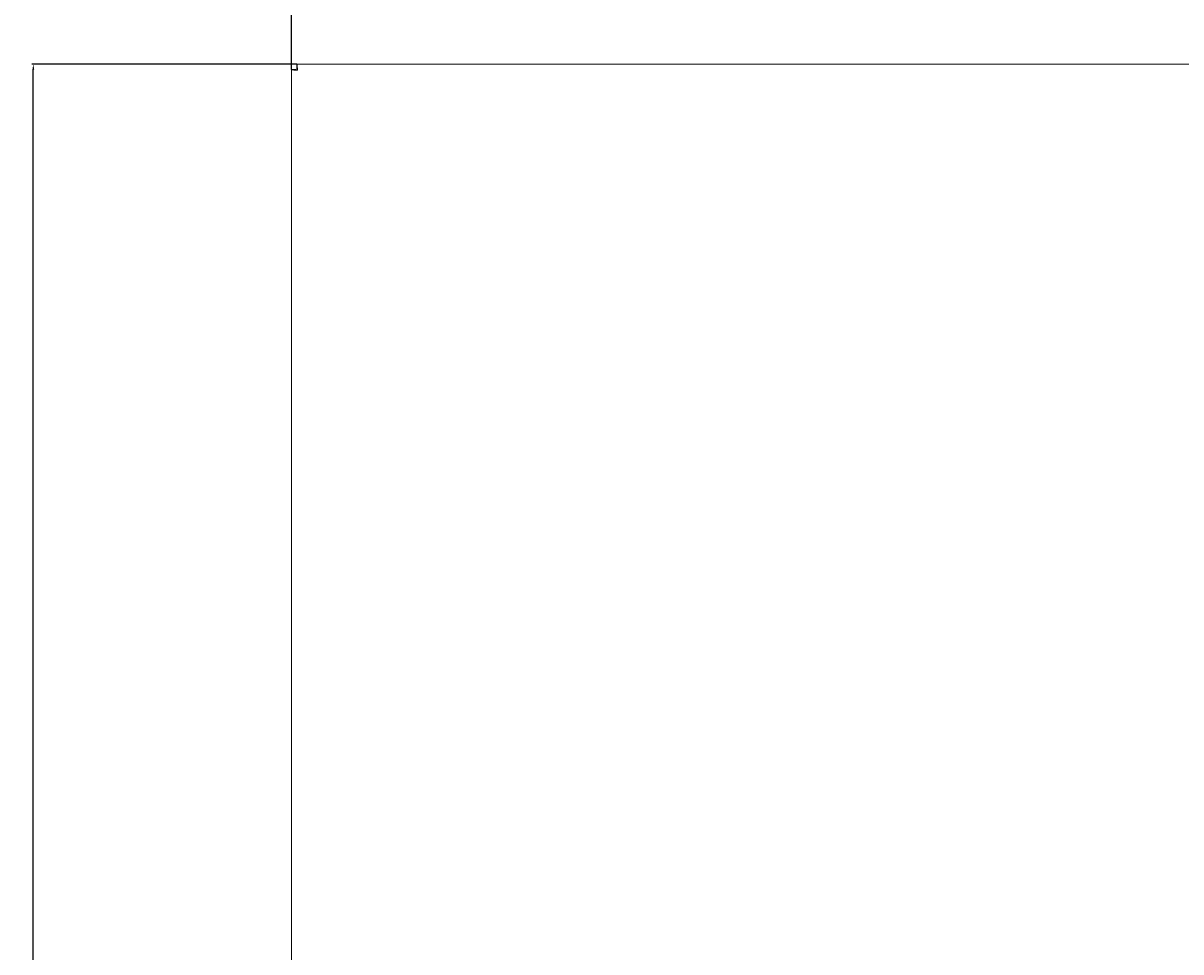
# Model space of a CAD drawing. Header units: millimetres. Extents: x 7284 to 21933, y -3393 to -31.
# Tile 54 of 60: x 15380 to 15793, y -2067 to -1736. Entities that reach past the tile are written whole.
import ezdxf

# ---------------------------------------------------------------- set-up
doc = ezdxf.new("R2010")
doc.units = ezdxf.units.MM
doc.header["$PDSIZE"] = -1
doc.layers.add('60', color=7, linetype='Continuous', true_color=0xffffff)
doc.layers.add('dim', color=84, linetype='Continuous', lineweight=9)
doc.dimstyles.new('ISO-25', dxfattribs={"dimtxt": 2.5, "dimasz": 2.5, "dimexe": 1.25, "dimexo": 0.625, "dimtad": 1, "dimtxsty": 'Standard', "dimcen": 2.5, "dimadec": 0, "dimazin": 0, "dimtfac": 1, "dimtmove": 0, "dimatfit": 3, "dimfxl": 1, "dimarcsym": 0})

# ---------------------------------------------------------------- blocks, each defined once
blk = doc.blocks.new('*D80')
at = {"layer": 'Defpoints', "color": 0, "transparency": 16777216}
for p in [(15384.09, -1750.82), (15477.87, -1750.82), (15477.87, -2731.12)]:
    blk.add_point(p, dxfattribs=at)
at = {"layer": 'dim', "color": 0, "linetype": 'Continuous', "lineweight": -2, "transparency": 16777216}
for p, q in [((15477.87, -1750.82), (15383.59, -1750.82)), ((15384.09, -2729.12), (15384.09, -1752.82)), ((15477.87, -2731.12), (15383.59, -2731.12))]:
    blk.add_line(p, q, dxfattribs=at)
at = {"layer": 'dim', "color": 0, "transparency": 16777216}
for points in [[(15383.76, -1752.82), (15384.42, -1752.82), (15384.09, -1750.82)], [(15383.76, -2729.12), (15384.42, -2729.12), (15384.09, -2731.12)]]:
    blk.add_solid(points, dxfattribs=at)
at = {"layer": 'dim', "color": 0, "transparency": 16777216, "insert": (15382.13, -2240.97), "char_height": 2.5, "attachment_point": 5, "rotation": 90}
blk.add_mtext('980,3', dxfattribs=at)
blk = doc.blocks.new('*D81')
at = {"layer": 'Defpoints', "color": 0, "transparency": 16777216}
for p in [(16026.46, -1719.76), (15475.96, -1752.73), (16026.46, -1752.73)]:
    blk.add_point(p, dxfattribs=at)
at = {"layer": 'dim', "color": 0, "linetype": 'Continuous', "lineweight": -2, "transparency": 16777216}
for p, q in [((15475.96, -1752.73), (15475.96, -1719.26)), ((15477.96, -1719.76), (16024.46, -1719.76)), ((16026.46, -1752.73), (16026.46, -1719.26))]:
    blk.add_line(p, q, dxfattribs=at)
at = {"layer": 'dim', "color": 0, "transparency": 16777216}
for points in [[(15477.96, -1719.42), (15477.96, -1720.09), (15475.96, -1719.76)], [(16024.46, -1719.42), (16024.46, -1720.09), (16026.46, -1719.76)]]:
    blk.add_solid(points, dxfattribs=at)
at = {"layer": 'dim', "color": 0, "transparency": 16777216, "insert": (15751.21, -1717.8), "char_height": 2.5, "attachment_point": 5}
blk.add_mtext('550,5', dxfattribs=at)

msp = doc.modelspace()

# ---------------------------------------------------------------- linework, layer by layer
at = {"layer": '60', "color": 7, "linetype": 'Continuous', "lineweight": 18}
for p, q in [((16024.551, -1750.824), (15477.865, -1750.824)), ((15477.865, -1752.324), (15477.865, -1750.824)), ((15477.458, -1752.731), (15475.958, -1752.731)), ((15475.958, -1752.731), (15475.958, -2729.217))]:
    msp.add_line(p, q, dxfattribs=at)
at = {"layer": '60', "color": 7, "linetype": 'Continuous', "lineweight": 13}
msp.add_line((15475.958, -1752.732), (15475.958, -2729.216), dxfattribs=at)
at = {"layer": '60', "color": 7, "linetype": 'Continuous', "lineweight": 18}
for points, knots in [([(15478.158, -1753.024), (15478.152, -1752.952), (15478.14, -1752.809), (15478.128, -1752.666), (15478.118, -1752.559), (15478.115, -1752.524), (15478.109, -1752.454), (15478.106, -1752.419), (15478.097, -1752.316), (15478.085, -1752.181), (15478.073, -1752.051), (15478.063, -1751.956), (15478.06, -1751.924), (15478.054, -1751.862), (15478.051, -1751.831), (15478.036, -1751.681), (15478.024, -1751.57), (15478.009, -1751.443), (15478.004, -1751.406), (15477.999, -1751.37), (15477.996, -1751.346), (15477.995, -1751.335), (15477.987, -1751.277), (15477.981, -1751.234), (15477.963, -1751.115), (15477.951, -1751.047), (15477.937, -1750.985), (15477.935, -1750.978), (15477.932, -1750.965), (15477.931, -1750.959), (15477.926, -1750.94), (15477.923, -1750.929), (15477.914, -1750.898), (15477.902, -1750.863), (15477.883, -1750.831), (15477.871, -1750.824), (15477.865, -1750.824)], [0, 0, 0, 0, 0.0625, 0.125, 0.125, 0.15625, 0.15625, 0.1875, 0.1875, 0.25, 0.3125, 0.3125, 0.34375, 0.34375, 0.375, 0.375, 0.5, 0.5, 0.53125, 0.546875, 0.546875, 0.5625, 0.5625, 0.625, 0.625, 0.75, 0.75, 0.765625, 0.765625, 0.78125, 0.78125, 0.8125, 0.8125, 0.875, 0.9375, 1, 1, 1, 1]), ([(15475.958, -1752.731), (15475.958, -1752.737), (15475.965, -1752.749), (15475.986, -1752.762), (15476.007, -1752.771), (15476.015, -1752.774), (15476.033, -1752.78), (15476.042, -1752.783), (15476.074, -1752.792), (15476.122, -1752.804), (15476.183, -1752.817), (15476.235, -1752.826), (15476.252, -1752.829), (15476.29, -1752.835), (15476.309, -1752.838), (15476.409, -1752.853), (15476.5, -1752.865), (15476.627, -1752.881), (15476.667, -1752.885), (15476.707, -1752.89), (15476.735, -1752.893), (15476.749, -1752.894), (15476.819, -1752.902), (15476.877, -1752.908), (15477.056, -1752.927), (15477.182, -1752.939), (15477.333, -1752.952), (15477.35, -1752.954), (15477.383, -1752.957), (15477.401, -1752.959), (15477.452, -1752.963), (15477.486, -1752.966), (15477.59, -1752.975), (15477.729, -1752.988), (15477.941, -1753.006), (15478.085, -1753.018), (15478.158, -1753.024)], [0, 0, 0, 0, 0.0625, 0.125, 0.125, 0.15625, 0.15625, 0.1875, 0.1875, 0.25, 0.3125, 0.3125, 0.34375, 0.34375, 0.375, 0.375, 0.5, 0.5, 0.53125, 0.546875, 0.546875, 0.5625, 0.5625, 0.625, 0.625, 0.75, 0.75, 0.765625, 0.765625, 0.78125, 0.78125, 0.8125, 0.8125, 0.875, 0.9375, 1, 1, 1, 1]), ([(15477.458, -1752.731), (15477.458, -1752.737), (15477.46, -1752.746), (15477.464, -1752.756), (15477.467, -1752.762), (15477.469, -1752.765), (15477.48, -1752.78), (15477.494, -1752.792), (15477.52, -1752.81), (15477.53, -1752.817), (15477.546, -1752.826), (15477.552, -1752.829), (15477.564, -1752.835), (15477.57, -1752.838), (15477.602, -1752.853), (15477.631, -1752.865), (15477.671, -1752.881), (15477.679, -1752.884), (15477.696, -1752.89), (15477.705, -1752.893), (15477.732, -1752.902), (15477.75, -1752.908), (15477.807, -1752.927), (15477.847, -1752.939), (15477.911, -1752.957), (15477.933, -1752.963), (15477.977, -1752.975), (15477.999, -1752.981), (15478.066, -1753), (15478.112, -1753.012), (15478.158, -1753.024)], [0, 0, 0, 0, 0.0625, 0.09375, 0.09375, 0.125, 0.125, 0.25, 0.25, 0.3125, 0.3125, 0.34375, 0.34375, 0.375, 0.375, 0.5, 0.5, 0.53125, 0.53125, 0.5625, 0.5625, 0.625, 0.625, 0.75, 0.75, 0.8125, 0.8125, 0.875, 0.875, 1, 1, 1, 1]), ([(15478.158, -1753.024), (15478.152, -1753.001), (15478.143, -1752.967), (15478.134, -1752.933), (15478.128, -1752.91), (15478.124, -1752.899), (15478.109, -1752.842), (15478.097, -1752.799), (15478.079, -1752.735), (15478.073, -1752.715), (15478.063, -1752.684), (15478.06, -1752.674), (15478.054, -1752.654), (15478.051, -1752.645), (15478.036, -1752.597), (15478.024, -1752.562), (15478.009, -1752.521), (15478.006, -1752.513), (15477.999, -1752.498), (15477.996, -1752.49), (15477.987, -1752.468), (15477.981, -1752.455), (15477.963, -1752.417), (15477.951, -1752.395), (15477.932, -1752.369), (15477.926, -1752.361), (15477.914, -1752.348), (15477.908, -1752.342), (15477.89, -1752.329), (15477.877, -1752.324), (15477.865, -1752.324)], [0, 0, 0, 0, 0.0625, 0.09375, 0.09375, 0.125, 0.125, 0.25, 0.25, 0.3125, 0.3125, 0.34375, 0.34375, 0.375, 0.375, 0.5, 0.5, 0.53125, 0.53125, 0.5625, 0.5625, 0.625, 0.625, 0.75, 0.75, 0.8125, 0.8125, 0.875, 0.875, 1, 1, 1, 1])]:
    msp.add_open_spline(points, degree=3, knots=knots, dxfattribs=at)

# ---------------------------------------------------------------- dimensions: what is measured, and where the dimension line sits
at = {"layer": 'dim'}
dim = msp.add_linear_dim(base=(16026.458, -1719.757), p1=(15475.958, -1752.732), p2=(16026.458, -1752.731), dimstyle='ISO-25', override={"dimasz": 2, "dimexe": 0.49975, "dimexo": 0, "dimgap": 0.49975, "dimadec": 2, "dimazin": 2, "dimtzin": 0, "dimarcsym": 1}, dxfattribs=at)
dim.commit()
dim.dimension.update_dxf_attribs({"geometry": '*D81', "text_midpoint": (15751.208, -1717.797)})
dim = msp.add_linear_dim(base=(15384.091, -1750.824), p1=(15477.866, -2731.124), p2=(15477.866, -1750.824), angle=90, dimstyle='ISO-25', override={"dimasz": 2, "dimexe": 0.49975, "dimexo": 0, "dimgap": 0.49975, "dimadec": 2, "dimazin": 2, "dimtzin": 0, "dimarcsym": 1}, dxfattribs=at)
dim.commit()
dim.dimension.update_dxf_attribs({"geometry": '*D80', "text_midpoint": (15382.131, -2240.974)})

doc.saveas('drawing.dxf')
